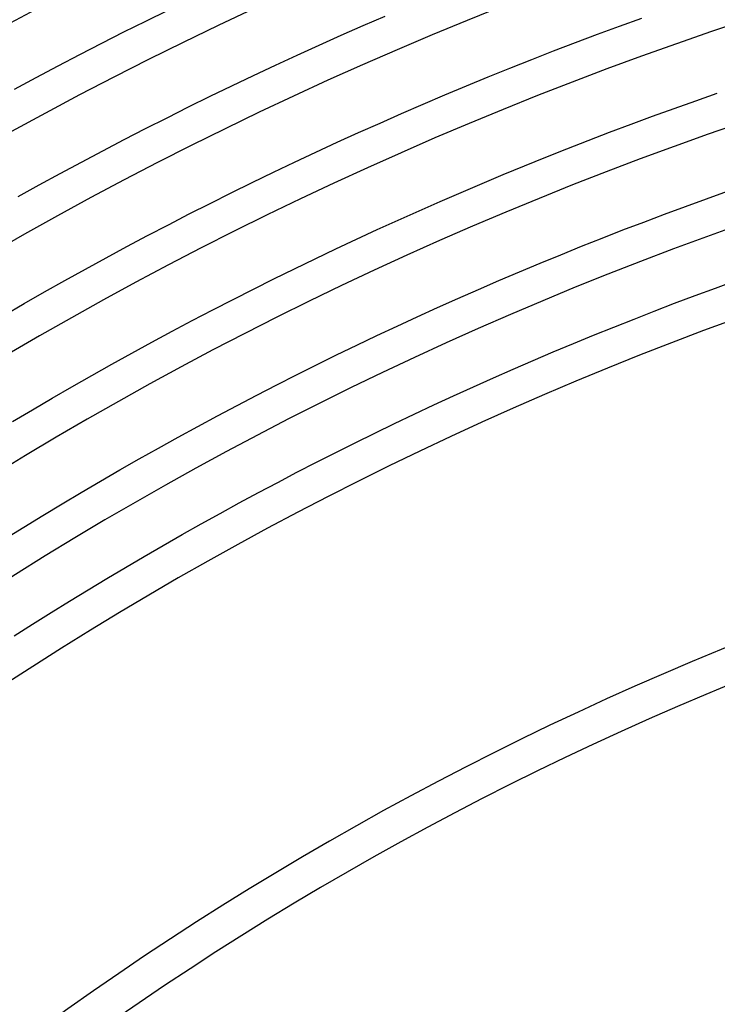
# Model space of a CAD drawing. Header units: millimetres. Extents: x -660 to 660, y -630 to 630.
# Tile 98 of 131: x -215 to -137, y 295 to 406. Entities that reach past the tile are written whole.
import ezdxf

# ---------------------------------------------------------------- set-up
doc = ezdxf.new("R2010")
doc.units = ezdxf.units.MM
doc.layers.add('THICK', color=7, linetype='Continuous')

msp = doc.modelspace()

# ---------------------------------------------------------------- linework, layer by layer
at = {"layer": 'THICK'}
for p, q in [((-201.23, 405.57), (-198.75, 406.79)), ((-176.9, 405.06), (-174.43, 406.13)), ((-203.7, 404.34), (-201.23, 405.57)), ((-179.37, 403.97), (-176.9, 405.06)), ((-150.65, 404.08), (-148.18, 404.99)), ((-148.18, 404.99), (-145.71, 405.89)), ((-206.16, 403.09), (-203.7, 404.34)), ((-181.83, 402.87), (-179.37, 403.97)), ((-153.11, 403.15), (-150.65, 404.08)), ((-208.61, 401.82), (-206.16, 403.09)), ((-184.28, 401.75), (-181.83, 402.87)), ((-155.57, 402.21), (-153.11, 403.15)), ((-211.06, 400.54), (-208.61, 401.82)), ((-186.73, 400.62), (-184.28, 401.75)), ((-158.02, 401.26), (-155.57, 402.21)), ((-213.5, 399.25), (-211.06, 400.54)), ((-189.17, 399.47), (-186.73, 400.62)), ((-160.46, 400.28), (-158.02, 401.26)), ((-191.6, 398.31), (-189.17, 399.47)), ((-162.9, 399.3), (-160.46, 400.28)), ((-215.93, 397.94), (-213.5, 399.25)), ((-194.03, 397.14), (-191.6, 398.31)), ((-167.76, 397.28), (-165.34, 398.3)), ((-165.34, 398.3), (-162.9, 399.3)), ((-196.45, 395.94), (-194.03, 397.14)), ((-170.18, 396.25), (-167.76, 397.28)), ((-139.66, 396.63), (-137.24, 397.47)), ((-172.6, 395.2), (-170.18, 396.25)), ((-142.08, 395.77), (-139.66, 396.63)), ((-198.86, 394.74), (-196.45, 395.94)), ((-175, 394.14), (-172.6, 395.2)), ((-144.49, 394.9), (-142.08, 395.77)), ((-201.26, 393.52), (-198.86, 394.74)), ((-177.41, 393.07), (-175, 394.14)), ((-149.3, 393.1), (-146.9, 394.01)), ((-146.9, 394.01), (-144.49, 394.9)), ((-203.66, 392.28), (-201.26, 393.52)), ((-179.8, 391.98), (-177.41, 393.07)), ((-151.69, 392.19), (-149.3, 393.1)), ((-206.05, 391.03), (-203.66, 392.28)), ((-182.19, 390.88), (-179.8, 391.98)), ((-154.08, 391.25), (-151.69, 392.19)), ((-208.43, 389.77), (-206.05, 391.03)), ((-184.57, 389.76), (-182.19, 390.88)), ((-156.46, 390.31), (-154.08, 391.25)), ((-210.81, 388.49), (-208.43, 389.77)), ((-186.94, 388.62), (-184.57, 389.76)), ((-158.84, 389.34), (-156.46, 390.31)), ((-213.17, 387.2), (-210.81, 388.49)), ((-189.31, 387.48), (-186.94, 388.62)), ((-163.58, 387.38), (-161.21, 388.37)), ((-161.21, 388.37), (-158.84, 389.34)), ((-215.53, 385.89), (-213.17, 387.2)), ((-191.67, 386.31), (-189.31, 387.48)), ((-165.94, 386.37), (-163.58, 387.38)), ((-194.02, 385.14), (-191.67, 386.31)), ((-168.29, 385.35), (-165.94, 386.37)), ((-138.45, 385.65), (-136.09, 386.49)), ((-196.37, 383.95), (-194.02, 385.14)), ((-170.64, 384.32), (-168.29, 385.35)), ((-140.79, 384.8), (-138.45, 385.65)), ((-198.71, 382.74), (-196.37, 383.95)), ((-172.98, 383.27), (-170.64, 384.32)), ((-145.48, 383.05), (-143.14, 383.93)), ((-143.14, 383.93), (-140.79, 384.8)), ((-175.32, 382.21), (-172.98, 383.27)), ((-147.81, 382.16), (-145.48, 383.05)), ((-201.04, 381.52), (-198.71, 382.74)), ((-177.65, 381.13), (-175.32, 382.21)), ((-150.14, 381.25), (-147.81, 382.16)), ((-203.36, 380.29), (-201.04, 381.52)), ((-179.97, 380.04), (-177.65, 381.13)), ((-152.46, 380.33), (-150.14, 381.25)), ((-205.68, 379.04), (-203.36, 380.29)), ((-182.28, 378.94), (-179.97, 380.04)), ((-154.78, 379.39), (-152.46, 380.33)), ((-207.99, 377.78), (-205.68, 379.04)), ((-184.59, 377.82), (-182.28, 378.94)), ((-159.4, 377.47), (-157.09, 378.44)), ((-157.09, 378.44), (-154.78, 379.39)), ((-210.29, 376.5), (-207.99, 377.78)), ((-186.89, 376.68), (-184.59, 377.82)), ((-161.7, 376.5), (-159.4, 377.47)), ((-212.58, 375.21), (-210.29, 376.5)), ((-189.19, 375.54), (-186.89, 376.68)), ((-163.99, 375.5), (-161.7, 376.5)), ((-137.44, 375.64), (-135.15, 376.48)), ((-214.87, 373.91), (-212.58, 375.21)), ((-191.47, 374.38), (-189.19, 375.54)), ((-166.28, 374.49), (-163.99, 375.5)), ((-139.73, 374.8), (-137.44, 375.64)), ((-193.75, 373.2), (-191.47, 374.38)), ((-168.56, 373.47), (-166.28, 374.49)), ((-142.02, 373.94), (-139.73, 374.8)), ((-217.14, 372.59), (-214.87, 373.91)), ((-196.03, 372.01), (-193.75, 373.2)), ((-170.84, 372.44), (-168.56, 373.47)), ((-146.57, 372.18), (-144.3, 373.07)), ((-144.3, 373.07), (-142.02, 373.94)), ((-198.29, 370.81), (-196.03, 372.01)), ((-173.1, 371.39), (-170.84, 372.44)), ((-148.84, 371.28), (-146.57, 372.18)), ((-200.55, 369.59), (-198.29, 370.81)), ((-175.37, 370.33), (-173.1, 371.39)), ((-151.1, 370.36), (-148.84, 371.28)), ((-202.8, 368.36), (-200.55, 369.59)), ((-177.62, 369.25), (-175.37, 370.33)), ((-153.36, 369.43), (-151.1, 370.36)), ((-179.87, 368.16), (-177.62, 369.25)), ((-157.85, 367.54), (-155.61, 368.49)), ((-155.61, 368.49), (-153.36, 369.43)), ((-205.05, 367.12), (-202.8, 368.36)), ((-182.11, 367.05), (-179.87, 368.16)), ((-160.09, 366.57), (-157.85, 367.54)), ((-207.28, 365.86), (-205.05, 367.12)), ((-184.35, 365.94), (-182.11, 367.05)), ((-162.32, 365.58), (-160.09, 366.57)), ((-209.51, 364.59), (-207.28, 365.86)), ((-186.58, 364.81), (-184.35, 365.94)), ((-164.55, 364.59), (-162.32, 365.58)), ((-211.73, 363.31), (-209.51, 364.59)), ((-188.8, 363.66), (-186.58, 364.81)), ((-166.77, 363.58), (-164.55, 364.59)), ((-213.94, 362.01), (-211.73, 363.31)), ((-191.02, 362.5), (-188.8, 363.66)), ((-168.99, 362.55), (-166.77, 363.58)), ((-216.15, 360.7), (-213.94, 362.01)), ((-193.22, 361.33), (-191.02, 362.5)), ((-171.19, 361.51), (-168.99, 362.55)), ((-195.42, 360.14), (-193.22, 361.33)), ((-173.4, 360.46), (-171.19, 361.51)), ((-197.62, 358.95), (-195.42, 360.14)), ((-175.59, 359.4), (-173.4, 360.46)), ((-199.8, 357.73), (-197.62, 358.95)), ((-177.78, 358.32), (-175.59, 359.4)), ((-201.98, 356.51), (-199.8, 357.73)), ((-179.96, 357.23), (-177.78, 358.32)), ((-204.15, 355.27), (-201.98, 356.51)), ((-182.14, 356.13), (-179.96, 357.23)), ((-206.32, 354.02), (-204.15, 355.27)), ((-184.31, 355.01), (-182.14, 356.13)), ((-186.47, 353.88), (-184.31, 355.01)), ((-208.47, 352.75), (-206.32, 354.02)), ((-188.63, 352.73), (-186.47, 353.88)), ((-210.62, 351.47), (-208.47, 352.75)), ((-190.77, 351.58), (-188.63, 352.73)), ((-212.76, 350.18), (-210.62, 351.47)), ((-192.92, 350.41), (-190.77, 351.58)), ((-214.89, 348.88), (-212.76, 350.18)), ((-195.05, 349.22), (-192.92, 350.41)), ((-217.02, 347.56), (-214.89, 348.88)), ((-197.18, 348.03), (-195.05, 349.22)), ((-199.3, 346.82), (-197.18, 348.03)), ((-201.41, 345.59), (-199.3, 346.82)), ((-203.51, 344.36), (-201.41, 345.59)), ((-205.61, 343.11), (-203.51, 344.36)), ((-207.7, 341.85), (-205.61, 343.11)), ((-209.78, 340.58), (-207.7, 341.85)), ((-211.85, 339.29), (-209.78, 340.58)), ((-213.92, 337.99), (-211.85, 339.29)), ((-215.98, 336.68), (-213.92, 337.99))]:
    msp.add_line(p, q, dxfattribs=at)
for radius, start, end in [(615, 108.18606, 143.8139), (611, 108.18755, 143.81246), (603.25, 108.03778, 143.96224), (599.25, 108.19122, 143.8088), (588.5, 108.19471, 143.8053), (577.75, 108.19832, 143.80163), (567, 108.2021, 143.7979), (556.25, 108.206, 143.794), (545.5, 108.2101, 143.7899), (534.75, 108.2143, 143.7857), (524, 108.2187, 143.7813), (513.25, 108.2232, 143.7767), (502.5, 108.2281, 143.772), (491.75, 108.233, 143.767), (481, 108.2383, 143.7618), (470.25, 108.2437, 143.7563), (459.5, 108.2494, 143.7506), (448.75, 108.2549, 143.7451), (438, 108.2616, 143.7384), (427.25, 108.2681, 143.732), (416.5, 108.2741, 143.7259), (405.75, 108.2798, 143.7202), (396, 108.289, 143.711), (362, 108.3162, 143.6838), (358, 108.3197, 143.6803), (322, 108.3554, 143.6446), (318, 108.3599, 143.6401)]:
    msp.add_arc((0, 0), radius, start, end, dxfattribs=at)

doc.saveas('drawing.dxf')
